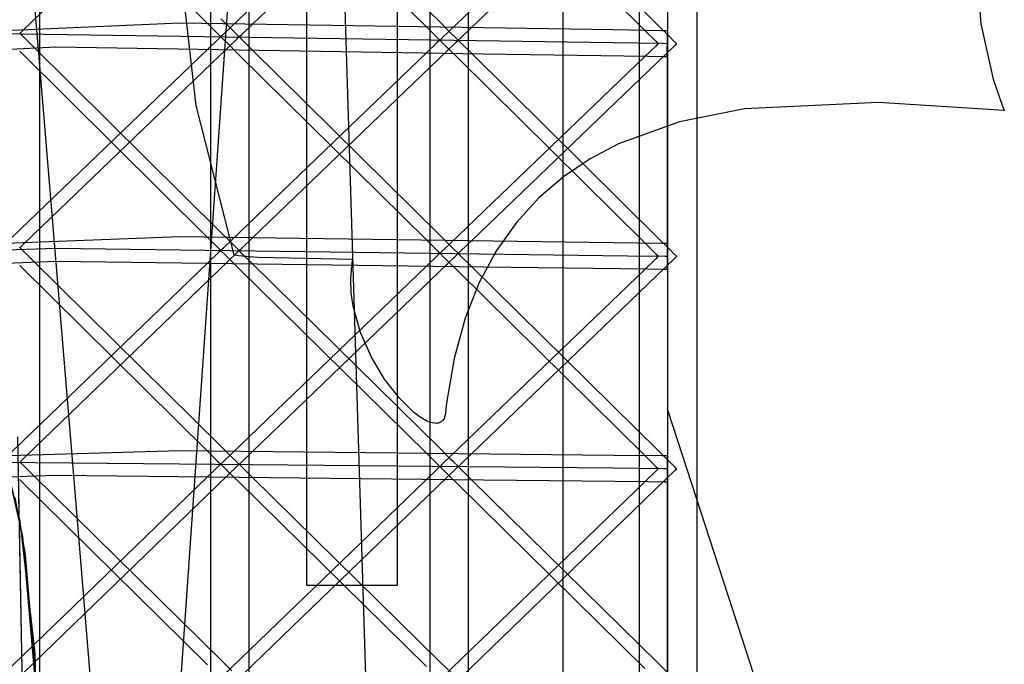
# Model space of a CAD drawing. Extents: x -1.87 to 2.02, y -1.45 to 3.07.
# Tile 15 of 59: x -1.03 to -0.67, y -1.18 to -0.94. Entities that reach past the tile are written whole.
import ezdxf

# ---------------------------------------------------------------- set-up
doc = ezdxf.new("R2010")
doc.units = 0

msp = doc.modelspace()

# ---------------------------------------------------------------- linework, layer by layer
at = {"layer": 'Layer 1', "color": 7, "linetype": 'CONTINUOUS'}
for p, q in [((-1.025359, -1.224739), (-1.025359, -0.10438)), ((-0.947185, -1.225274), (-0.947185, -0.107938)), ((-0.865406, -1.225809), (-0.865406, -0.111497)), ((-0.780024, -1.226345), (-0.780024, -0.115059)), ((-0.961599, -0.264704), (-0.961599, -1.422997)), ((-0.879819, -0.267815), (-0.879819, -1.382128)), ((-0.801642, -0.270953), (-0.801642, -1.382239)), ((-0.903089, -1.203063), (-0.927951, -0.395484)), ((-1.013136, -1.102135), (-1.06654, -0.45813)), ((-0.925662, -0.953436), (-0.925662, -0.535618)), ((-0.829992, -1.143427), (-0.829992, -0.546546)), ((-0.791134, -0.679692), (-0.791134, -1.380244)), ((-0.892032, -0.705819), (-0.892032, -1.123637)), ((-0.94479, -0.783803), (-0.98563, -1.368118)), ((-1.027765, -0.938372), (-0.951725, -0.865408)), ((-0.945982, -0.939685), (-0.869941, -0.866922)), ((-1.032822, -0.869838), (-0.962738, -0.939494)), ((-0.875945, -0.93901), (-0.946022, -0.86955)), ((-0.864216, -0.940989), (-0.788465, -0.868429)), ((-0.881027, -0.870881), (-0.957064, -0.943636)), ((-0.951043, -0.87134), (-0.880962, -0.940807)), ((-0.799533, -0.87238), (-0.875283, -0.944934)), ((-0.869356, -0.872764), (-0.799537, -0.942038)), ((-0.794459, -0.940309), (-0.864271, -0.871039)), ((-0.966943, -0.970101), (-0.973453, -0.912823)), ((-0.675871, -0.919216), (-0.674216, -0.939557)), ((-0.97304, -0.939304), (-1.574532, -0.965934)), ((-1.031769, -0.942214), (-1.027765, -0.938372)), ((-0.811283, -0.941869), (-0.97304, -0.939304)), ((-0.962738, -0.939494), (-0.958761, -0.943447)), ((-0.953687, -0.941719), (-0.957725, -0.937705)), ((-0.949985, -0.943516), (-0.945982, -0.939685)), ((-0.871907, -0.943013), (-0.875945, -0.93901)), ((-0.790431, -0.944306), (-0.794459, -0.940309)), ((-0.674216, -0.939557), (-0.669572, -0.960199)), ((-0.811357, -0.946673), (-1.040764, -0.943343)), ((-1.032728, -0.943136), (-1.032729, -0.943135)), ((-1.032729, -0.943135), (-1.032729, -0.943135)), ((-1.032729, -0.943135), (-1.032728, -0.943135)), ((-1.032728, -0.943134), (-1.032723, -0.94313)), ((-1.032728, -0.943135), (-1.032728, -0.943134)), ((-1.032725, -0.943139), (-1.032728, -0.943136)), ((-1.032707, -0.943156), (-1.032725, -0.943139)), ((-1.032723, -0.94313), (-1.032704, -0.943111)), ((-1.03263, -0.943232), (-1.032707, -0.943156)), ((-1.032704, -0.943111), (-1.032623, -0.943034)), ((-1.031791, -0.944065), (-1.03263, -0.943232)), ((-1.032623, -0.943034), (-1.031769, -0.942214)), ((-1.027811, -0.94801), (-1.031791, -0.944065)), ((-0.958761, -0.943447), (-0.957924, -0.944279)), ((-0.957064, -0.943636), (-0.957782, -0.944321)), ((-0.952813, -0.942587), (-0.953687, -0.941719)), ((-0.952589, -0.94281), (-0.952813, -0.942587)), ((-0.951065, -0.944323), (-0.952589, -0.94281)), ((-0.95084, -0.944333), (-0.949985, -0.943516)), ((-0.880962, -0.940807), (-0.876986, -0.944748)), ((-0.871033, -0.943879), (-0.871907, -0.943013)), ((-0.870809, -0.944101), (-0.871033, -0.943879)), ((-0.869278, -0.945622), (-0.870809, -0.944101)), ((-0.868207, -0.944812), (-0.864216, -0.940989)), ((-0.793101, -0.942158), (-0.811283, -0.941869)), ((-0.799537, -0.942038), (-0.795537, -0.946008)), ((-0.791438, -0.942184), (-0.793101, -0.942158)), ((-0.791098, -0.94219), (-0.791438, -0.942184)), ((-0.791066, -0.94219), (-0.791098, -0.94219)), ((-0.791095, -0.944663), (-0.791059, -0.942392)), ((-0.791058, -0.94219), (-0.791066, -0.94219)), ((-0.791059, -0.942392), (-0.791056, -0.942208)), ((-0.791056, -0.94219), (-0.791058, -0.94219)), ((-0.791055, -0.94219), (-0.791056, -0.94219)), ((-0.791056, -0.94219), (-0.791056, -0.94219)), ((-0.791056, -0.942208), (-0.791055, -0.942193)), ((-0.791055, -0.942193), (-0.791055, -0.94219)), ((-0.791055, -0.94219), (-0.791055, -0.94219)), ((-0.791055, -0.94219), (-0.791055, -0.94219)), ((-0.791055, -0.94219), (-0.791055, -0.94219)), ((-0.791055, -0.94219), (-0.791055, -0.94219)), ((-0.791055, -0.94219), (-0.791055, -0.94219)), ((-0.791055, -0.94219), (-0.791055, -0.94219)), ((-1.027755, -1.018326), (-0.951723, -0.945169)), ((-0.95879, -0.945302), (-0.962799, -0.949159)), ((-0.957934, -0.944478), (-0.95879, -0.945302)), ((-0.957853, -0.9444), (-0.957934, -0.944478)), ((-0.957924, -0.944279), (-0.957848, -0.944355)), ((-0.957833, -0.944381), (-0.957853, -0.9444)), ((-0.957848, -0.944355), (-0.957831, -0.944372)), ((-0.957838, -0.944375), (-0.957839, -0.944375)), ((-0.957839, -0.944375), (-0.957839, -0.944375)), ((-0.957839, -0.944375), (-0.957839, -0.944375)), ((-0.957839, -0.944375), (-0.957839, -0.944375)), ((-0.957839, -0.944375), (-0.957839, -0.944375)), ((-0.957839, -0.944375), (-0.957839, -0.944375)), ((-0.957839, -0.944375), (-0.957839, -0.944375)), ((-0.957839, -0.944375), (-0.957838, -0.944376)), ((-0.957837, -0.944373), (-0.957838, -0.944375)), ((-0.957838, -0.944376), (-0.957837, -0.944378)), ((-0.957782, -0.944321), (-0.957837, -0.944373)), ((-0.957837, -0.944378), (-0.957818, -0.944396)), ((-0.957828, -0.944376), (-0.957833, -0.944381)), ((-0.957831, -0.944372), (-0.957827, -0.944375)), ((-0.957827, -0.944375), (-0.957828, -0.944376)), ((-0.957827, -0.944375), (-0.957827, -0.944375)), ((-0.957827, -0.944375), (-0.957827, -0.944375)), ((-0.957827, -0.944375), (-0.957827, -0.944375)), ((-0.957818, -0.944396), (-0.95773, -0.944483)), ((-0.95773, -0.944483), (-0.956189, -0.946003)), ((-0.956189, -0.946003), (-0.955963, -0.946226)), ((-0.955963, -0.946226), (-0.955089, -0.947091)), ((-0.955089, -0.947091), (-0.951049, -0.951084)), ((-0.951723, -0.945169), (-0.951014, -0.944485)), ((-0.950978, -0.94441), (-0.951065, -0.944323)), ((-0.951014, -0.944485), (-0.950959, -0.944432)), ((-0.950959, -0.944428), (-0.950978, -0.94441)), ((-0.950958, -0.94443), (-0.950959, -0.944428)), ((-0.950959, -0.944432), (-0.950957, -0.944431)), ((-0.950957, -0.94443), (-0.950958, -0.94443)), ((-0.950957, -0.944431), (-0.950957, -0.94443)), ((-0.950957, -0.94443), (-0.950957, -0.94443)), ((-0.950957, -0.94443), (-0.950957, -0.94443)), ((-0.950957, -0.94443), (-0.950957, -0.94443)), ((-0.950957, -0.94443), (-0.950957, -0.94443)), ((-0.950957, -0.94443), (-0.950957, -0.94443)), ((-0.950957, -0.94443), (-0.950957, -0.94443)), ((-0.950945, -0.944434), (-0.950944, -0.944433)), ((-0.950945, -0.944435), (-0.950945, -0.944434)), ((-0.950945, -0.944434), (-0.950945, -0.944434)), ((-0.950945, -0.944434), (-0.950945, -0.944434)), ((-0.950941, -0.944438), (-0.950945, -0.944435)), ((-0.950944, -0.944433), (-0.95094, -0.944429)), ((-0.950924, -0.944455), (-0.950941, -0.944438)), ((-0.95094, -0.944429), (-0.95092, -0.94441)), ((-0.950847, -0.944531), (-0.950924, -0.944455)), ((-0.95092, -0.94441), (-0.95084, -0.944333)), ((-0.950007, -0.945361), (-0.950847, -0.944531)), ((-0.946028, -0.949296), (-0.950007, -0.945361)), ((-0.945972, -1.019418), (-0.869939, -0.946468)), ((-0.877015, -0.946599), (-0.881023, -0.950444)), ((-0.876158, -0.945777), (-0.877015, -0.946599)), ((-0.876986, -0.944748), (-0.876148, -0.945578)), ((-0.876077, -0.945699), (-0.876158, -0.945777)), ((-0.876148, -0.945578), (-0.876072, -0.945654)), ((-0.876057, -0.94568), (-0.876077, -0.945699)), ((-0.876072, -0.945654), (-0.876055, -0.945671)), ((-0.876053, -0.945676), (-0.876057, -0.94568)), ((-0.876055, -0.945671), (-0.876052, -0.945674)), ((-0.876053, -0.945672), (-0.876055, -0.945674)), ((-0.876055, -0.945674), (-0.876055, -0.945674)), ((-0.876055, -0.945674), (-0.876055, -0.945674)), ((-0.876055, -0.945674), (-0.876055, -0.945674)), ((-0.876055, -0.945674), (-0.876055, -0.945674)), ((-0.876055, -0.945674), (-0.876055, -0.945674)), ((-0.876055, -0.945674), (-0.876055, -0.945675)), ((-0.876055, -0.945675), (-0.876055, -0.945675)), ((-0.876055, -0.945675), (-0.876055, -0.945675)), ((-0.876055, -0.945675), (-0.876053, -0.945677)), ((-0.875998, -0.94562), (-0.876053, -0.945672)), ((-0.876052, -0.945675), (-0.876053, -0.945676)), ((-0.876053, -0.945677), (-0.876034, -0.945695)), ((-0.876052, -0.945674), (-0.876052, -0.945674)), ((-0.876052, -0.945674), (-0.876051, -0.945674)), ((-0.876051, -0.945674), (-0.876052, -0.945675)), ((-0.876034, -0.945695), (-0.875946, -0.945782)), ((-0.875283, -0.944934), (-0.875998, -0.94562)), ((-0.875946, -0.945782), (-0.874409, -0.947303)), ((-0.874409, -0.947303), (-0.874183, -0.947526)), ((-0.874183, -0.947526), (-0.87331, -0.948389)), ((-0.869939, -0.946468), (-0.869227, -0.945784)), ((-0.869191, -0.945709), (-0.869278, -0.945622)), ((-0.869227, -0.945784), (-0.869172, -0.945732)), ((-0.869172, -0.945727), (-0.869191, -0.945709)), ((-0.86917, -0.945729), (-0.869172, -0.945727)), ((-0.869172, -0.945732), (-0.86917, -0.94573)), ((-0.86917, -0.94573), (-0.86917, -0.945729)), ((-0.86917, -0.945729), (-0.86917, -0.945729)), ((-0.86917, -0.94573), (-0.86917, -0.94573)), ((-0.86917, -0.94573), (-0.86917, -0.94573)), ((-0.86917, -0.94573), (-0.86917, -0.94573)), ((-0.86917, -0.94573), (-0.86917, -0.94573)), ((-0.86917, -0.94573), (-0.86917, -0.94573)), ((-0.86917, -0.94573), (-0.86917, -0.94573)), ((-0.869166, -0.94573), (-0.869165, -0.945729)), ((-0.869165, -0.94573), (-0.869166, -0.94573)), ((-0.869166, -0.94573), (-0.869166, -0.94573)), ((-0.869165, -0.945729), (-0.86916, -0.945724)), ((-0.869165, -0.945729), (-0.869165, -0.945729)), ((-0.869162, -0.945733), (-0.869165, -0.94573)), ((-0.869145, -0.94575), (-0.869162, -0.945733)), ((-0.86916, -0.945724), (-0.86914, -0.945705)), ((-0.869069, -0.945826), (-0.869145, -0.94575)), ((-0.86914, -0.945705), (-0.86906, -0.945628)), ((-0.868234, -0.946652), (-0.869069, -0.945826)), ((-0.86906, -0.945628), (-0.868207, -0.944812)), ((-0.864272, -0.950573), (-0.868234, -0.946652)), ((-0.864201, -1.020505), (-0.788462, -0.947759)), ((-0.793178, -0.946961), (-0.811357, -0.946673)), ((-0.795537, -0.946008), (-0.794679, -0.946858)), ((-0.794679, -0.94707), (-0.795535, -0.947892)), ((-0.794679, -0.946858), (-0.794598, -0.94694)), ((-0.794597, -0.946991), (-0.794679, -0.94707)), ((-0.794598, -0.94694), (-0.794577, -0.94696)), ((-0.794577, -0.946972), (-0.794597, -0.946991)), ((-0.794577, -0.94696), (-0.794573, -0.946964)), ((-0.794572, -0.946967), (-0.794577, -0.946972)), ((-0.794573, -0.946964), (-0.794571, -0.946966)), ((-0.794571, -0.946966), (-0.794572, -0.946967)), ((-0.794571, -0.946966), (-0.794571, -0.946966)), ((-0.794571, -0.946966), (-0.794571, -0.946966)), ((-0.794571, -0.946966), (-0.794571, -0.946966)), ((-0.791516, -0.946987), (-0.793178, -0.946961)), ((-0.791177, -0.946993), (-0.791516, -0.946987)), ((-0.791196, -0.951004), (-0.791095, -0.944663)), ((-0.791145, -0.946993), (-0.791177, -0.946993)), ((-0.791137, -0.946993), (-0.791145, -0.946993)), ((-0.791135, -0.946993), (-0.791137, -0.946993)), ((-0.791134, -0.946993), (-0.791135, -0.946993)), ((-0.791134, -0.946993), (-0.791134, -0.946993)), ((-0.791134, -0.946993), (-0.791134, -0.946993)), ((-0.791134, -0.946993), (-0.791134, -0.946993)), ((-0.791134, -1.01978), (-0.791134, -0.946993)), ((-0.789558, -0.945173), (-0.790431, -0.944306)), ((-0.789333, -0.945396), (-0.789558, -0.945173)), ((-0.787802, -0.946913), (-0.789333, -0.945396)), ((-0.788462, -0.947759), (-0.78775, -0.947075)), ((-0.787714, -0.947), (-0.787802, -0.946913)), ((-0.78775, -0.947075), (-0.787695, -0.947023)), ((-0.787696, -0.947019), (-0.787714, -0.947)), ((-0.787694, -0.94702), (-0.787696, -0.947019)), ((-0.787695, -0.947023), (-0.787694, -0.947021)), ((-0.787693, -0.947021), (-0.787694, -0.94702)), ((-0.787694, -0.947021), (-0.787693, -0.947021)), ((-0.787693, -0.947021), (-0.787693, -0.947021)), ((-0.787693, -0.947021), (-0.787693, -0.947021)), ((-0.787693, -0.947021), (-0.787693, -0.947021)), ((-0.787693, -0.947021), (-0.787693, -0.947021)), ((-0.787693, -0.947021), (-0.787693, -0.947021)), ((-0.787693, -0.947021), (-0.787693, -0.947021)), ((-1.529619, -0.973252), (-1.019312, -0.948171)), ((-0.962799, -0.949159), (-1.038841, -1.022324)), ((-1.032832, -0.949798), (-0.962748, -1.019269)), ((-0.957733, -1.017474), (-1.027811, -0.94801)), ((-1.019312, -0.948171), (-0.859846, -0.950708)), ((-0.881023, -0.950444), (-0.957066, -1.023406)), ((-0.951049, -0.951084), (-0.880972, -1.020361)), ((-0.875953, -1.018566), (-0.946028, -0.949296)), ((-0.87331, -0.948389), (-0.869284, -0.952374)), ((-0.794463, -1.019654), (-0.864272, -0.950573)), ((-0.859846, -0.950708), (-0.798483, -0.951681)), ((-0.795535, -0.947892), (-0.799534, -0.951732)), ((-0.791208, -0.951717), (-0.791196, -0.951004)), ((-0.925662, -1.126978), (-0.925662, -0.953436)), ((-0.799534, -0.951732), (-0.875284, -1.024485)), ((-0.869284, -0.952374), (-0.799468, -1.021459)), ((-0.798483, -0.951681), (-0.792448, -0.951777)), ((-0.792448, -0.951777), (-0.791296, -0.951795)), ((-0.791296, -0.951795), (-0.791217, -0.951796)), ((-0.791217, -0.951796), (-0.79121, -0.951797)), ((-0.79121, -0.951797), (-0.791209, -0.951797)), ((-0.791209, -0.951782), (-0.791208, -0.951717)), ((-0.791209, -0.951795), (-0.791209, -0.951782)), ((-0.791209, -0.951796), (-0.791209, -0.951795)), ((-0.791209, -0.951797), (-0.791209, -0.951796)), ((-0.791209, -0.951796), (-0.791209, -0.951796)), ((-0.791209, -0.951797), (-0.791209, -0.951797)), ((-0.791209, -0.951797), (-0.791209, -0.951797)), ((-0.791209, -0.951797), (-0.791209, -0.951797)), ((-0.791209, -0.951797), (-0.791209, -0.951797)), ((-0.791209, -0.951797), (-0.791209, -0.951797)), ((-0.669572, -0.960199), (-0.666128, -0.970279)), ((-0.712462, -0.968929), (-0.762393, -0.971277)), ((-0.665544, -0.971974), (-0.712462, -0.968929)), ((-0.952756, -1.025806), (-0.966943, -0.970101)), ((-0.762393, -0.971277), (-0.786629, -0.976155)), ((-0.666128, -0.970279), (-0.665645, -0.971518)), ((-0.665645, -0.971518), (-0.665523, -0.971827)), ((-0.665461, -0.971981), (-0.665544, -0.971974)), ((-0.665523, -0.971827), (-0.665461, -0.971981)), ((-0.786629, -0.976155), (-0.809387, -0.9844)), ((-0.809387, -0.9844), (-0.81998, -0.989994)), ((-0.81998, -0.989994), (-0.829924, -0.996683)), ((-0.829924, -0.996683), (-0.839127, -1.00455)), ((-0.839127, -1.00455), (-0.847496, -1.013679)), ((-0.847496, -1.013679), (-0.854937, -1.024154)), ((-0.953693, -1.021479), (-0.957733, -1.017474)), ((-0.973053, -1.019117), (-1.574492, -1.041308)), ((-1.031764, -1.022184), (-1.027755, -1.018326)), ((-0.811298, -1.021254), (-0.973053, -1.019117)), ((-0.962748, -1.019269), (-0.958766, -1.023216)), ((-0.949981, -1.023265), (-0.945972, -1.019418)), ((-0.880972, -1.020361), (-0.87699, -1.024297)), ((-0.871913, -1.02256), (-0.875953, -1.018566)), ((-0.8682, -1.024346), (-0.864201, -1.020505)), ((-0.793117, -1.021494), (-0.811298, -1.021254)), ((-0.790435, -1.023639), (-0.794463, -1.019654)), ((-0.791134, -1.025666), (-0.791134, -1.01978)), ((-1.097882, -1.025728), (-1.019433, -1.023309)), ((-1.032729, -1.023112), (-1.032729, -1.023111)), ((-1.032729, -1.023111), (-1.032728, -1.023111)), ((-1.032728, -1.023112), (-1.032729, -1.023112)), ((-1.032728, -1.023111), (-1.032727, -1.02311)), ((-1.032725, -1.023115), (-1.032728, -1.023112)), ((-1.032727, -1.02311), (-1.032723, -1.023106)), ((-1.032708, -1.023132), (-1.032725, -1.023115)), ((-1.032723, -1.023106), (-1.032703, -1.023087)), ((-1.032632, -1.023207), (-1.032708, -1.023132)), ((-1.032703, -1.023087), (-1.032621, -1.023008)), ((-1.031795, -1.024034), (-1.032632, -1.023207)), ((-1.032621, -1.023008), (-1.031764, -1.022184)), ((-1.027821, -1.027963), (-1.031795, -1.024034)), ((-1.02775, -1.098284), (-0.951723, -1.024931)), ((-1.019433, -1.023309), (-0.870491, -1.025279)), ((-0.957932, -1.024248), (-0.958786, -1.025072)), ((-0.958766, -1.023216), (-0.957926, -1.024049)), ((-0.957852, -1.024171), (-0.957932, -1.024248)), ((-0.957926, -1.024049), (-0.957849, -1.024126)), ((-0.957832, -1.024152), (-0.957852, -1.024171)), ((-0.957849, -1.024126), (-0.957831, -1.024143)), ((-0.957838, -1.024146), (-0.957839, -1.024147)), ((-0.957839, -1.024147), (-0.957839, -1.024147)), ((-0.957839, -1.024147), (-0.957839, -1.024147)), ((-0.957839, -1.024147), (-0.957839, -1.024147)), ((-0.957839, -1.024147), (-0.957839, -1.024147)), ((-0.957839, -1.024147), (-0.957839, -1.024147)), ((-0.957839, -1.024147), (-0.957839, -1.024147)), ((-0.957839, -1.024147), (-0.957838, -1.024147)), ((-0.957837, -1.024145), (-0.957838, -1.024146)), ((-0.957838, -1.024147), (-0.957837, -1.024149)), ((-0.957782, -1.024092), (-0.957837, -1.024145)), ((-0.957837, -1.024149), (-0.957818, -1.024168)), ((-0.957828, -1.024148), (-0.957832, -1.024152)), ((-0.957831, -1.024143), (-0.957827, -1.024146)), ((-0.957827, -1.024147), (-0.957828, -1.024148)), ((-0.957827, -1.024146), (-0.957827, -1.024147)), ((-0.957827, -1.024147), (-0.957827, -1.024147)), ((-0.957827, -1.024147), (-0.957827, -1.024147)), ((-0.957818, -1.024168), (-0.95773, -1.024254)), ((-0.957066, -1.023406), (-0.957782, -1.024092)), ((-0.95773, -1.024254), (-0.956189, -1.025771)), ((-0.952818, -1.022346), (-0.953693, -1.021479)), ((-0.952593, -1.022569), (-0.952818, -1.022346)), ((-0.951065, -1.024083), (-0.952593, -1.022569)), ((-0.951723, -1.024931), (-0.951014, -1.024245)), ((-0.950978, -1.024169), (-0.951065, -1.024083)), ((-0.951014, -1.024245), (-0.950959, -1.024192)), ((-0.950959, -1.024188), (-0.950978, -1.024169)), ((-0.950958, -1.02419), (-0.950959, -1.024188)), ((-0.950959, -1.024192), (-0.950957, -1.024191)), ((-0.950957, -1.02419), (-0.950958, -1.02419)), ((-0.950957, -1.024191), (-0.950957, -1.02419)), ((-0.950957, -1.02419), (-0.950957, -1.02419)), ((-0.950957, -1.02419), (-0.950957, -1.02419)), ((-0.950957, -1.02419), (-0.950957, -1.02419)), ((-0.950957, -1.02419), (-0.950957, -1.02419)), ((-0.950957, -1.02419), (-0.950957, -1.02419)), ((-0.950957, -1.02419), (-0.950957, -1.02419)), ((-0.950945, -1.02419), (-0.950944, -1.024189)), ((-0.950945, -1.024191), (-0.950945, -1.02419)), ((-0.950945, -1.02419), (-0.950945, -1.02419)), ((-0.950945, -1.02419), (-0.950945, -1.02419)), ((-0.950942, -1.024194), (-0.950945, -1.024191)), ((-0.950944, -1.024189), (-0.950939, -1.024185)), ((-0.950924, -1.024211), (-0.950942, -1.024194)), ((-0.950939, -1.024185), (-0.950919, -1.024165)), ((-0.950849, -1.024285), (-0.950924, -1.024211)), ((-0.950919, -1.024165), (-0.950838, -1.024087)), ((-0.950012, -1.02511), (-0.950849, -1.024285)), ((-0.950838, -1.024087), (-0.949981, -1.023265)), ((-0.87699, -1.024297), (-0.87615, -1.025128)), ((-0.875284, -1.024485), (-0.875998, -1.025171)), ((-0.871038, -1.023425), (-0.871913, -1.02256)), ((-0.870813, -1.023648), (-0.871038, -1.023425)), ((-0.869278, -1.025165), (-0.870813, -1.023648)), ((-0.869057, -1.025169), (-0.8682, -1.024346)), ((-0.854937, -1.024154), (-0.861358, -1.036059)), ((-0.799468, -1.021459), (-0.795504, -1.025381)), ((-0.791454, -1.021516), (-0.793117, -1.021494)), ((-0.791114, -1.02152), (-0.791454, -1.021516)), ((-0.791187, -1.030339), (-0.791104, -1.023995)), ((-0.791082, -1.021521), (-0.791114, -1.02152)), ((-0.791104, -1.023995), (-0.791074, -1.021723)), ((-0.791074, -1.021521), (-0.791082, -1.021521)), ((-0.791072, -1.021521), (-0.791074, -1.021521)), ((-0.791074, -1.021723), (-0.791071, -1.021538)), ((-0.791071, -1.021521), (-0.791072, -1.021521)), ((-0.791071, -1.021523), (-0.791071, -1.021521)), ((-0.791071, -1.021521), (-0.791071, -1.021521)), ((-0.791071, -1.021521), (-0.791071, -1.021521)), ((-0.791071, -1.021521), (-0.791071, -1.021521)), ((-0.791071, -1.021521), (-0.791071, -1.021521)), ((-0.791071, -1.021521), (-0.791071, -1.021521)), ((-0.791071, -1.021521), (-0.791071, -1.021521)), ((-0.791071, -1.021521), (-0.791071, -1.021521)), ((-0.791071, -1.021538), (-0.791071, -1.021523)), ((-0.789562, -1.024504), (-0.790435, -1.023639)), ((-0.789336, -1.024727), (-0.789562, -1.024504)), ((-0.787802, -1.026244), (-0.789336, -1.024727)), ((-1.529663, -1.04901), (-1.019333, -1.028112)), ((-0.957743, -1.097241), (-1.027821, -1.027963)), ((-1.019333, -1.028112), (-0.859837, -1.030223)), ((-0.958786, -1.025072), (-0.962789, -1.028934)), ((-0.956189, -1.025771), (-0.955964, -1.025993)), ((-0.955964, -1.025993), (-0.955091, -1.026853)), ((-0.955091, -1.026853), (-0.951054, -1.030833)), ((-0.952723, -1.025899), (-0.952756, -1.025806)), ((-0.952702, -1.025903), (-0.952723, -1.025899)), ((-0.95266, -1.02591), (-0.952702, -1.025903)), ((-0.952575, -1.025924), (-0.95266, -1.02591)), ((-0.951136, -1.026144), (-0.952575, -1.025924)), ((-0.944101, -1.026823), (-0.951136, -1.026144)), ((-0.946037, -1.029029), (-0.950012, -1.02511)), ((-0.945967, -1.099164), (-0.869939, -1.026013)), ((-0.908525, -1.027537), (-0.944101, -1.026823)), ((-0.908719, -1.028634), (-0.908609, -1.028016)), ((-0.908609, -1.028016), (-0.90855, -1.027707)), ((-0.90855, -1.027707), (-0.908519, -1.027553)), ((-0.908519, -1.027553), (-0.908525, -1.027537)), ((-0.87701, -1.026148), (-0.881013, -1.029999)), ((-0.876157, -1.025327), (-0.87701, -1.026148)), ((-0.876076, -1.02525), (-0.876157, -1.025327)), ((-0.87615, -1.025128), (-0.876073, -1.025204)), ((-0.876057, -1.025231), (-0.876076, -1.02525)), ((-0.876073, -1.025204), (-0.876055, -1.025222)), ((-0.876052, -1.025227), (-0.876057, -1.025231)), ((-0.876055, -1.025222), (-0.876052, -1.025225)), ((-0.876053, -1.025224), (-0.876055, -1.025225)), ((-0.876055, -1.025225), (-0.876055, -1.025226)), ((-0.876055, -1.025226), (-0.876055, -1.025226)), ((-0.876055, -1.025226), (-0.876055, -1.025226)), ((-0.876055, -1.025226), (-0.876055, -1.025226)), ((-0.876055, -1.025226), (-0.876055, -1.025226)), ((-0.876055, -1.025226), (-0.876055, -1.025226)), ((-0.876055, -1.025226), (-0.876055, -1.025226)), ((-0.876055, -1.025226), (-0.876055, -1.025226)), ((-0.876055, -1.025226), (-0.876053, -1.025228)), ((-0.875998, -1.025171), (-0.876053, -1.025224)), ((-0.876053, -1.025228), (-0.876034, -1.025247)), ((-0.876052, -1.025225), (-0.876052, -1.025226)), ((-0.876052, -1.025226), (-0.876051, -1.025226)), ((-0.876051, -1.025226), (-0.876052, -1.025226)), ((-0.876052, -1.025226), (-0.876052, -1.025227)), ((-0.876034, -1.025247), (-0.875946, -1.025334)), ((-0.875946, -1.025334), (-0.874409, -1.026854)), ((-0.874409, -1.026854), (-0.874183, -1.027077)), ((-0.874183, -1.027077), (-0.87331, -1.027938)), ((-0.87331, -1.027938), (-0.869284, -1.031912)), ((-0.870491, -1.025279), (-0.806065, -1.026131)), ((-0.869939, -1.026013), (-0.869226, -1.025328)), ((-0.869191, -1.025252), (-0.869278, -1.025165)), ((-0.869226, -1.025328), (-0.869172, -1.025275)), ((-0.869172, -1.025271), (-0.869191, -1.025252)), ((-0.86917, -1.025272), (-0.869172, -1.025271)), ((-0.869172, -1.025275), (-0.86917, -1.025273)), ((-0.86917, -1.025273), (-0.86917, -1.025272)), ((-0.86917, -1.025273), (-0.86917, -1.025273)), ((-0.86917, -1.025273), (-0.86917, -1.025273)), ((-0.86917, -1.025273), (-0.86917, -1.025273)), ((-0.86917, -1.025273), (-0.86917, -1.025273)), ((-0.86917, -1.025273), (-0.86917, -1.025273)), ((-0.86917, -1.025273), (-0.86917, -1.025273)), ((-0.86917, -1.025273), (-0.86917, -1.025273)), ((-0.869165, -1.025273), (-0.869166, -1.025273)), ((-0.869166, -1.025273), (-0.869166, -1.025273)), ((-0.869166, -1.025273), (-0.869165, -1.025273)), ((-0.869165, -1.025273), (-0.869164, -1.025272)), ((-0.869164, -1.025274), (-0.869165, -1.025273)), ((-0.869164, -1.025272), (-0.869159, -1.025267)), ((-0.869159, -1.025279), (-0.869164, -1.025274)), ((-0.869159, -1.025267), (-0.869139, -1.025247)), ((-0.869139, -1.025299), (-0.869159, -1.025279)), ((-0.869139, -1.025247), (-0.869057, -1.025169)), ((-0.869058, -1.025379), (-0.869139, -1.025299)), ((-0.868201, -1.026225), (-0.869058, -1.025379)), ((-0.864203, -1.030171), (-0.868201, -1.026225)), ((-0.864205, -1.100038), (-0.788461, -1.02709)), ((-0.806065, -1.026131), (-0.792024, -1.026316)), ((-0.795528, -1.027226), (-0.799519, -1.03107)), ((-0.794677, -1.026406), (-0.795528, -1.027226)), ((-0.795504, -1.025381), (-0.794669, -1.026208)), ((-0.794596, -1.026329), (-0.794677, -1.026406)), ((-0.794669, -1.026208), (-0.794592, -1.026283)), ((-0.794577, -1.02631), (-0.794596, -1.026329)), ((-0.794592, -1.026283), (-0.794575, -1.026301)), ((-0.794572, -1.026305), (-0.794577, -1.02631)), ((-0.794575, -1.026301), (-0.794572, -1.026304)), ((-0.794572, -1.026304), (-0.794571, -1.026304)), ((-0.794571, -1.026305), (-0.794572, -1.026305)), ((-0.794571, -1.026304), (-0.794571, -1.026304)), ((-0.794571, -1.026304), (-0.794571, -1.026305)), ((-0.792024, -1.026316), (-0.791165, -1.026328)), ((-0.791165, -1.026328), (-0.79114, -1.026328)), ((-0.79114, -1.026328), (-0.791135, -1.026328)), ((-0.791135, -1.026328), (-0.791134, -1.026328)), ((-0.791134, -1.026204), (-0.791134, -1.025666)), ((-0.791134, -1.026314), (-0.791134, -1.026204)), ((-0.791134, -1.026325), (-0.791134, -1.026314)), ((-0.791134, -1.026327), (-0.791134, -1.026325)), ((-0.791134, -1.026328), (-0.791134, -1.026327)), ((-0.791134, -1.026328), (-0.791134, -1.026328)), ((-0.791134, -1.026328), (-0.791134, -1.026328)), ((-0.791134, -1.026328), (-0.791134, -1.026328)), ((-0.791134, -1.026328), (-0.791134, -1.026328)), ((-0.791134, -1.026328), (-0.791134, -1.026328)), ((-0.791134, -1.026328), (-0.791134, -1.026328)), ((-0.788461, -1.02709), (-0.78775, -1.026406)), ((-0.787714, -1.026331), (-0.787802, -1.026244)), ((-0.78775, -1.026406), (-0.787695, -1.026354)), ((-0.787696, -1.026349), (-0.787714, -1.026331)), ((-0.787694, -1.026351), (-0.787696, -1.026349)), ((-0.787695, -1.026354), (-0.787694, -1.026352)), ((-0.787693, -1.026352), (-0.787694, -1.026351)), ((-0.787694, -1.026352), (-0.787693, -1.026352)), ((-0.787693, -1.026352), (-0.787693, -1.026352)), ((-0.787693, -1.026352), (-0.787693, -1.026352)), ((-0.787693, -1.026352), (-0.787693, -1.026352)), ((-0.787693, -1.026352), (-0.787693, -1.026352)), ((-0.787693, -1.026352), (-0.787693, -1.026352)), ((-0.787693, -1.026352), (-0.787693, -1.026352)), ((-0.962789, -1.028934), (-1.03884, -1.102311)), ((-1.032833, -1.029764), (-0.962752, -1.099045)), ((-0.881013, -1.029999), (-0.957065, -1.103172)), ((-0.951054, -1.030833), (-0.880977, -1.099925)), ((-0.875964, -1.098117), (-0.946037, -1.029029)), ((-0.90929, -1.034876), (-0.90891, -1.029875)), ((-0.90891, -1.029875), (-0.908719, -1.028634)), ((-0.799519, -1.03107), (-0.875284, -1.104038)), ((-0.869284, -1.031912), (-0.799468, -1.10081)), ((-0.794394, -1.099066), (-0.864203, -1.030171)), ((-0.859837, -1.030223), (-0.798471, -1.031035)), ((-0.798471, -1.031035), (-0.792436, -1.031115)), ((-0.792436, -1.031115), (-0.791284, -1.03113)), ((-0.791284, -1.03113), (-0.791205, -1.031131)), ((-0.791205, -1.031131), (-0.791198, -1.031131)), ((-0.791198, -1.031131), (-0.791197, -1.031131)), ((-0.791197, -1.031116), (-0.791196, -1.031051)), ((-0.791197, -1.03113), (-0.791197, -1.031116)), ((-0.791197, -1.031131), (-0.791197, -1.03113)), ((-0.791197, -1.031131), (-0.791197, -1.031131)), ((-0.791197, -1.031131), (-0.791197, -1.031131)), ((-0.791197, -1.031131), (-0.791197, -1.031131)), ((-0.791197, -1.031131), (-0.791197, -1.031131)), ((-0.791197, -1.031131), (-0.791197, -1.031131)), ((-0.791197, -1.031131), (-0.791197, -1.031131)), ((-0.791197, -1.031131), (-0.791197, -1.031131)), ((-0.791196, -1.031051), (-0.791187, -1.030339)), ((-0.909101, -1.039906), (-0.90929, -1.034876)), ((-0.861358, -1.036059), (-0.866667, -1.049479)), ((-0.9084, -1.044919), (-0.909101, -1.039906)), ((-0.905692, -1.054722), (-0.9084, -1.044919)), ((-0.866667, -1.049479), (-0.870769, -1.064497)), ((-0.901626, -1.063929), (-0.905692, -1.054722)), ((-0.896663, -1.072187), (-0.901626, -1.063929)), ((-0.870769, -1.064497), (-0.873572, -1.081198)), ((-0.891264, -1.079142), (-0.896663, -1.072187)), ((-0.885888, -1.084441), (-0.891264, -1.079142)), ((-0.873797, -1.083506), (-0.873905, -1.084822)), ((-0.873572, -1.081198), (-0.873797, -1.083506)), ((-0.791133, -1.083272), (-0.791134, -1.083269)), ((-0.791134, -1.083269), (-0.791134, -1.083269)), ((-0.791134, -1.083269), (-0.791134, -1.083269)), ((-0.791134, -1.083269), (-0.791134, -1.083269)), ((-0.791134, -1.083269), (-0.791134, -1.083269)), ((-0.791134, -1.083269), (-0.791134, -1.083269)), ((-0.791134, -1.083269), (-0.791134, -1.083269)), ((-0.791134, -1.083269), (-0.791134, -1.083269)), ((-0.791134, -1.083269), (-0.791134, -1.083269)), ((-0.791134, -1.083269), (-0.791134, -1.08327)), ((-0.791134, -1.08327), (-0.791134, -1.083273)), ((-0.791134, -1.083273), (-0.791134, -1.083284)), ((-0.791134, -1.083284), (-0.791134, -1.083403)), ((-0.791134, -1.083403), (-0.791134, -1.083992)), ((-0.791124, -1.083299), (-0.791133, -1.083272)), ((-0.790992, -1.083705), (-0.791124, -1.083299)), ((-0.789013, -1.089789), (-0.790992, -1.083705)), ((-0.883353, -1.086358), (-0.885888, -1.084441)), ((-0.880996, -1.087728), (-0.883353, -1.086358)), ((-0.874731, -1.087237), (-0.874985, -1.087575)), ((-0.874506, -1.086852), (-0.874731, -1.087237)), ((-0.87431, -1.086418), (-0.874506, -1.086852)), ((-0.874143, -1.085936), (-0.87431, -1.086418)), ((-0.873905, -1.084822), (-0.874143, -1.085936)), ((-0.791134, -1.083992), (-0.791134, -1.086519)), ((-0.791134, -1.086519), (-0.791134, -1.11247)), ((-0.879903, -1.088194), (-0.880996, -1.087728)), ((-0.878876, -1.088506), (-0.879903, -1.088194)), ((-0.877922, -1.08866), (-0.878876, -1.088506)), ((-0.877475, -1.088676), (-0.877922, -1.08866)), ((-0.877049, -1.088649), (-0.877475, -1.088676)), ((-0.876645, -1.088581), (-0.877049, -1.088649)), ((-0.876263, -1.088469), (-0.876645, -1.088581)), ((-0.875906, -1.088313), (-0.876263, -1.088469)), ((-0.875573, -1.088113), (-0.875906, -1.088313)), ((-0.875266, -1.087867), (-0.875573, -1.088113)), ((-0.874985, -1.087575), (-0.875266, -1.087867)), ((-0.763262, -1.168954), (-0.789013, -1.089789)), ((-1.033656, -1.093732), (-1.029096, -1.332151)), ((-1.031762, -1.102155), (-1.02775, -1.098284)), ((-0.953697, -1.101241), (-0.957743, -1.097241)), ((-0.871918, -1.102106), (-0.875964, -1.098117)), ((-0.973065, -1.098932), (-1.574453, -1.116686)), ((-0.81131, -1.100642), (-0.973065, -1.098932)), ((-0.962752, -1.099045), (-0.958768, -1.102984)), ((-0.952819, -1.102109), (-0.953697, -1.101241)), ((-0.949978, -1.103024), (-0.945967, -1.099164)), ((-0.880977, -1.099925), (-0.876993, -1.103853)), ((-0.868204, -1.10389), (-0.864205, -1.100038)), ((-0.793128, -1.100834), (-0.81131, -1.100642)), ((-0.799468, -1.10081), (-0.795504, -1.104722)), ((-0.790403, -1.103005), (-0.794394, -1.099066)), ((-0.791466, -1.100852), (-0.793128, -1.100834)), ((-0.791126, -1.100855), (-0.791466, -1.100852)), ((-0.791094, -1.100855), (-0.791126, -1.100855)), ((-0.791108, -1.10333), (-0.791085, -1.101057)), ((-0.791086, -1.100856), (-0.791094, -1.100855)), ((-0.791084, -1.100856), (-0.791086, -1.100856)), ((-0.791085, -1.101057), (-0.791083, -1.100873)), ((-0.791083, -1.100856), (-0.791084, -1.100856)), ((-0.791083, -1.100858), (-0.791083, -1.100856)), ((-0.791083, -1.100856), (-0.791083, -1.100856)), ((-0.791083, -1.100856), (-0.791083, -1.100856)), ((-0.791083, -1.100856), (-0.791083, -1.100856)), ((-0.791083, -1.100856), (-0.791083, -1.100856)), ((-0.791083, -1.100856), (-0.791083, -1.100856)), ((-0.791083, -1.100856), (-0.791083, -1.100856)), ((-0.791083, -1.100856), (-0.791083, -1.100856)), ((-0.791083, -1.100873), (-0.791083, -1.100858)), ((-0.811357, -1.105449), (-1.040764, -1.103225)), ((-1.032728, -1.103088), (-1.032729, -1.103088)), ((-1.032729, -1.103088), (-1.032729, -1.103088)), ((-1.032729, -1.103088), (-1.032728, -1.103088)), ((-1.032728, -1.103088), (-1.032727, -1.103087)), ((-1.032727, -1.103089), (-1.032728, -1.103088)), ((-1.032727, -1.103087), (-1.032723, -1.103082)), ((-1.032722, -1.103094), (-1.032727, -1.103089)), ((-1.032723, -1.103082), (-1.032702, -1.103063)), ((-1.032702, -1.103114), (-1.032722, -1.103094)), ((-1.032702, -1.103063), (-1.032621, -1.102984)), ((-1.032619, -1.103195), (-1.032702, -1.103114)), ((-1.032621, -1.102984), (-1.031762, -1.102155)), ((-1.031758, -1.104044), (-1.032619, -1.103195)), ((-1.027742, -1.108005), (-1.031758, -1.104044)), ((-1.020227, -1.17097), (-0.951472, -1.104453)), ((-0.990954, -1.369626), (-1.013136, -1.102135)), ((-0.959146, -1.105191), (-0.970344, -1.116024)), ((-0.958076, -1.104156), (-0.959146, -1.105191)), ((-0.958768, -1.102984), (-0.957926, -1.103817)), ((-0.957855, -1.103942), (-0.958076, -1.104156)), ((-0.957926, -1.103817), (-0.957849, -1.103893)), ((-0.957834, -1.103921), (-0.957855, -1.103942)), ((-0.957849, -1.103893), (-0.957831, -1.103911)), ((-0.957838, -1.103914), (-0.957839, -1.103915)), ((-0.957839, -1.103915), (-0.957839, -1.103915)), ((-0.957839, -1.103915), (-0.957839, -1.103915)), ((-0.957839, -1.103915), (-0.957839, -1.103915)), ((-0.957839, -1.103915), (-0.957839, -1.103915)), ((-0.957839, -1.103915), (-0.957839, -1.103915)), ((-0.957839, -1.103915), (-0.957839, -1.103915)), ((-0.957839, -1.103915), (-0.957838, -1.103915)), ((-0.957837, -1.103912), (-0.957838, -1.103914)), ((-0.957838, -1.103915), (-0.957833, -1.10392)), ((-0.957781, -1.103859), (-0.957837, -1.103912)), ((-0.957829, -1.103916), (-0.957834, -1.103921)), ((-0.957833, -1.10392), (-0.95781, -1.103943)), ((-0.957831, -1.103911), (-0.957828, -1.103914)), ((-0.957827, -1.103915), (-0.957829, -1.103916)), ((-0.957828, -1.103914), (-0.957827, -1.103915)), ((-0.957827, -1.103915), (-0.957827, -1.103915)), ((-0.957827, -1.103915), (-0.957827, -1.103915)), ((-0.95781, -1.103943), (-0.957563, -1.104186)), ((-0.957065, -1.103172), (-0.957781, -1.103859)), ((-0.957563, -1.104186), (-0.95609, -1.105633)), ((-0.95609, -1.105633), (-0.956076, -1.105646)), ((-0.956076, -1.105646), (-0.956075, -1.105647)), ((-0.956075, -1.105647), (-0.956074, -1.105648)), ((-0.956074, -1.105648), (-0.956069, -1.105653)), ((-0.956069, -1.105653), (-0.956049, -1.105672)), ((-0.956049, -1.105672), (-0.955968, -1.105752)), ((-0.955968, -1.105752), (-0.955112, -1.106594)), ((-0.952593, -1.102333), (-0.952819, -1.102109)), ((-0.951066, -1.103846), (-0.952593, -1.102333)), ((-0.951472, -1.104453), (-0.950957, -1.103954)), ((-0.950978, -1.103933), (-0.951066, -1.103846)), ((-0.950959, -1.103952), (-0.950978, -1.103933)), ((-0.950958, -1.103953), (-0.950959, -1.103952)), ((-0.950957, -1.103954), (-0.950958, -1.103953)), ((-0.950957, -1.103954), (-0.950957, -1.103954)), ((-0.950957, -1.103954), (-0.950957, -1.103954)), ((-0.950957, -1.103954), (-0.950957, -1.103954)), ((-0.950957, -1.103954), (-0.950957, -1.103954)), ((-0.950957, -1.103954), (-0.950957, -1.103954)), ((-0.950957, -1.103954), (-0.950957, -1.103954)), ((-0.950957, -1.103954), (-0.950957, -1.103954)), ((-0.950945, -1.103954), (-0.950944, -1.103953)), ((-0.950944, -1.103955), (-0.950945, -1.103954)), ((-0.950945, -1.103954), (-0.950945, -1.103954)), ((-0.950945, -1.103954), (-0.950945, -1.103954)), ((-0.950945, -1.103954), (-0.950945, -1.103954)), ((-0.950944, -1.103953), (-0.950939, -1.103948)), ((-0.950939, -1.10396), (-0.950944, -1.103955)), ((-0.950939, -1.103948), (-0.950919, -1.103929)), ((-0.950918, -1.10398), (-0.950939, -1.10396)), ((-0.950919, -1.103929), (-0.950837, -1.10385)), ((-0.950836, -1.104061), (-0.950918, -1.10398)), ((-0.950837, -1.10385), (-0.949978, -1.103024)), ((-0.949975, -1.104908), (-0.950836, -1.104061)), ((-0.945959, -1.108857), (-0.949975, -1.104908)), ((-0.938444, -1.171653), (-0.869687, -1.105319)), ((-0.8763, -1.105021), (-0.877371, -1.106053)), ((-0.876993, -1.103853), (-0.876151, -1.104683)), ((-0.876079, -1.104808), (-0.8763, -1.105021)), ((-0.876151, -1.104683), (-0.876073, -1.104759)), ((-0.876058, -1.104787), (-0.876079, -1.104808)), ((-0.876073, -1.104759), (-0.876056, -1.104777)), ((-0.876053, -1.104782), (-0.876058, -1.104787)), ((-0.876056, -1.104777), (-0.876052, -1.10478)), ((-0.876053, -1.104779), (-0.876055, -1.10478)), ((-0.876055, -1.10478), (-0.876055, -1.104781)), ((-0.876055, -1.104781), (-0.876055, -1.104781)), ((-0.876055, -1.104781), (-0.876055, -1.104781)), ((-0.876055, -1.104781), (-0.876055, -1.104781)), ((-0.876055, -1.104781), (-0.876055, -1.104781)), ((-0.876055, -1.104781), (-0.876055, -1.104781)), ((-0.876055, -1.104781), (-0.876055, -1.104781)), ((-0.876055, -1.104781), (-0.876054, -1.104782)), ((-0.876054, -1.104782), (-0.876048, -1.104788)), ((-0.875998, -1.104726), (-0.876053, -1.104779)), ((-0.876052, -1.104781), (-0.876053, -1.104782)), ((-0.876052, -1.10478), (-0.876051, -1.104781)), ((-0.876051, -1.104781), (-0.876052, -1.104781)), ((-0.876052, -1.104781), (-0.876052, -1.104781)), ((-0.876048, -1.104788), (-0.876022, -1.104813)), ((-0.876022, -1.104813), (-0.875769, -1.105063)), ((-0.875284, -1.104038), (-0.875998, -1.104726)), ((-0.875769, -1.105063), (-0.874307, -1.106501)), ((-0.87104, -1.102971), (-0.871918, -1.102106)), ((-0.870813, -1.103195), (-0.87104, -1.102971)), ((-0.869279, -1.104712), (-0.870813, -1.103195)), ((-0.869687, -1.105319), (-0.86917, -1.104821)), ((-0.869191, -1.104799), (-0.869279, -1.104712)), ((-0.869172, -1.104818), (-0.869191, -1.104799)), ((-0.86917, -1.10482), (-0.869172, -1.104818)), ((-0.86917, -1.104821), (-0.86917, -1.10482)), ((-0.86917, -1.10482), (-0.86917, -1.10482)), ((-0.86917, -1.10482), (-0.86917, -1.10482)), ((-0.86917, -1.10482), (-0.86917, -1.10482)), ((-0.86917, -1.10482), (-0.86917, -1.10482)), ((-0.86917, -1.10482), (-0.86917, -1.10482)), ((-0.86917, -1.10482), (-0.86917, -1.10482)), ((-0.86917, -1.10482), (-0.86917, -1.10482)), ((-0.869169, -1.10482), (-0.86917, -1.10482)), ((-0.86917, -1.10482), (-0.86917, -1.10482)), ((-0.86917, -1.10482), (-0.869169, -1.10482)), ((-0.869169, -1.10482), (-0.869168, -1.104819)), ((-0.869168, -1.104821), (-0.869169, -1.10482)), ((-0.869168, -1.104819), (-0.869163, -1.104814)), ((-0.869163, -1.104826), (-0.869168, -1.104821)), ((-0.869163, -1.104814), (-0.869143, -1.104795)), ((-0.869143, -1.104846), (-0.869163, -1.104826)), ((-0.869143, -1.104795), (-0.869061, -1.104716)), ((-0.869062, -1.104926), (-0.869143, -1.104846)), ((-0.868205, -1.105769), (-0.869062, -1.104926)), ((-0.869061, -1.104716), (-0.868204, -1.10389)), ((-0.864206, -1.109705), (-0.868205, -1.105769)), ((-0.793178, -1.105641), (-0.811357, -1.105449)), ((-0.794677, -1.105745), (-0.795529, -1.106568)), ((-0.795504, -1.104722), (-0.794669, -1.105547)), ((-0.794596, -1.105667), (-0.794677, -1.105745)), ((-0.794669, -1.105547), (-0.794592, -1.105622)), ((-0.794577, -1.105648), (-0.794596, -1.105667)), ((-0.794592, -1.105622), (-0.794575, -1.105639)), ((-0.794572, -1.105644), (-0.794577, -1.105648)), ((-0.794575, -1.105639), (-0.794572, -1.105643)), ((-0.794572, -1.105643), (-0.794571, -1.105643)), ((-0.794571, -1.105643), (-0.794572, -1.105644)), ((-0.794571, -1.105643), (-0.794571, -1.105643)), ((-0.794571, -1.105643), (-0.794571, -1.105643)), ((-0.791516, -1.105659), (-0.793178, -1.105641)), ((-0.791177, -1.105662), (-0.791516, -1.105659)), ((-0.791145, -1.105663), (-0.791177, -1.105662)), ((-0.791173, -1.109673), (-0.791108, -1.10333)), ((-0.791137, -1.105663), (-0.791145, -1.105663)), ((-0.791135, -1.105663), (-0.791137, -1.105663)), ((-0.791134, -1.105663), (-0.791135, -1.105663)), ((-0.791134, -1.105663), (-0.791134, -1.105663)), ((-0.791134, -1.105663), (-0.791134, -1.105663)), ((-0.791134, -1.105663), (-0.791134, -1.105663)), ((-0.791134, -1.178446), (-0.791134, -1.105663)), ((-0.789551, -1.103846), (-0.790403, -1.103005)), ((-0.78947, -1.103925), (-0.789551, -1.103846)), ((-0.789451, -1.103945), (-0.78947, -1.103925)), ((-0.789446, -1.103949), (-0.789451, -1.103945)), ((-0.789445, -1.10395), (-0.789446, -1.103949)), ((-0.789445, -1.103951), (-0.789445, -1.10395)), ((-0.789431, -1.103964), (-0.789445, -1.103951)), ((-0.787967, -1.105408), (-0.789431, -1.103964)), ((-0.78821, -1.106178), (-0.787694, -1.105679)), ((-0.787722, -1.10565), (-0.787967, -1.105408)), ((-0.787699, -1.105673), (-0.787722, -1.10565)), ((-0.787694, -1.105678), (-0.787699, -1.105673)), ((-0.787694, -1.105679), (-0.787693, -1.105678)), ((-0.787693, -1.105678), (-0.787694, -1.105678)), ((-0.787693, -1.105678), (-0.787693, -1.105678)), ((-0.787693, -1.105678), (-0.787693, -1.105678)), ((-0.787693, -1.105678), (-0.787693, -1.105678)), ((-0.787693, -1.105678), (-0.787693, -1.105678)), ((-0.787693, -1.105678), (-0.787693, -1.105678)), ((-0.787693, -1.105678), (-0.787693, -1.105678)), ((-1.529702, -1.124768), (-1.019352, -1.10805)), ((-1.036988, -1.107907), (-1.031768, -1.130908)), ((-1.03698, -1.107931), (-1.032751, -1.125166)), ((-0.957668, -1.177096), (-1.027742, -1.108005)), ((-1.019352, -1.10805), (-0.859824, -1.10974)), ((-0.955112, -1.106594), (-0.951103, -1.110536)), ((-0.875888, -1.177756), (-0.945959, -1.108857)), ((-0.877371, -1.106053), (-0.888568, -1.116856)), ((-0.874307, -1.106501), (-0.874296, -1.106513)), ((-0.874296, -1.106513), (-0.874295, -1.106513)), ((-0.874295, -1.106513), (-0.874294, -1.106514)), ((-0.874294, -1.106514), (-0.87429, -1.106519)), ((-0.87429, -1.106519), (-0.87427, -1.106539)), ((-0.87427, -1.106539), (-0.874188, -1.106619)), ((-0.874188, -1.106619), (-0.873333, -1.10746)), ((-0.873333, -1.10746), (-0.869337, -1.111394)), ((-0.856698, -1.172322), (-0.78821, -1.106178)), ((-0.795529, -1.106568), (-0.799519, -1.110422)), ((-1.032882, -1.109684), (-0.962804, -1.178779)), ((-0.951103, -1.110536), (-0.881028, -1.179442)), ((-0.799519, -1.110422), (-0.875285, -1.183593)), ((-0.869337, -1.111394), (-0.799524, -1.180106)), ((-0.794394, -1.17841), (-0.864206, -1.109705)), ((-0.859824, -1.10974), (-0.798455, -1.110389)), ((-0.798455, -1.110389), (-0.792421, -1.110453)), ((-0.792421, -1.110453), (-0.791268, -1.110465)), ((-0.791268, -1.110465), (-0.791189, -1.110466)), ((-0.791189, -1.110466), (-0.791183, -1.110466)), ((-0.791183, -1.110466), (-0.791181, -1.110466)), ((-0.791181, -1.110386), (-0.791173, -1.109673)), ((-0.791181, -1.110451), (-0.791181, -1.110386)), ((-0.791181, -1.110464), (-0.791181, -1.110451)), ((-0.791181, -1.110465), (-0.791181, -1.110464)), ((-0.791181, -1.110466), (-0.791181, -1.110465)), ((-0.791181, -1.110466), (-0.791181, -1.110466)), ((-0.791181, -1.110466), (-0.791181, -1.110466)), ((-0.791181, -1.110466), (-0.791181, -1.110466)), ((-0.791181, -1.110466), (-0.791181, -1.110466)), ((-0.791181, -1.110466), (-0.791181, -1.110466)), ((-0.791181, -1.110466), (-0.791181, -1.110466)), ((-0.791134, -1.11247), (-0.791134, -1.337321)), ((-0.970344, -1.116024), (-1.039094, -1.182537)), ((-1.034616, -1.116295), (-1.030773, -1.137664)), ((-1.033244, -1.115294), (-1.027567, -1.412111)), ((-0.888568, -1.116856), (-0.95732, -1.183186)), ((-0.892032, -1.123637), (-0.892032, -1.143297)), ((-1.032751, -1.125166), (-1.027209, -1.174568)), ((-0.925662, -1.144903), (-0.925662, -1.126978)), ((-1.031768, -1.130908), (-1.025824, -1.199637)), ((-1.030773, -1.137664), (-1.026031, -1.19514)), ((-0.925662, -1.148665), (-0.925662, -1.144903)), ((-0.892032, -1.143297), (-0.892032, -1.148026)), ((-0.829992, -1.391345), (-0.829992, -1.143427)), ((-0.925662, -1.149021), (-0.925662, -1.148665)), ((-0.925662, -1.149108), (-0.925662, -1.149021)), ((-0.925662, -1.149129), (-0.925662, -1.149108)), ((-0.925662, -1.149134), (-0.925662, -1.149129)), ((-0.925662, -1.149135), (-0.925662, -1.149134)), ((-0.925655, -1.149135), (-0.925662, -1.149135)), ((-0.925662, -1.149135), (-0.925662, -1.149135)), ((-0.925662, -1.149135), (-0.925662, -1.149135)), ((-0.925603, -1.149135), (-0.925655, -1.149135)), ((-0.925354, -1.149135), (-0.925603, -1.149135)), ((-0.92432, -1.149135), (-0.925354, -1.149135)), ((-0.902331, -1.149135), (-0.92432, -1.149135)), ((-0.893198, -1.149135), (-0.902331, -1.149135)), ((-0.892254, -1.149135), (-0.893198, -1.149135)), ((-0.892057, -1.149135), (-0.892254, -1.149135)), ((-0.892038, -1.149135), (-0.892057, -1.149135)), ((-0.892033, -1.149135), (-0.892038, -1.149135)), ((-0.892032, -1.149135), (-0.892033, -1.149135)), ((-0.892032, -1.148026), (-0.892032, -1.149005)), ((-0.892032, -1.149005), (-0.892032, -1.149135)), ((-0.892032, -1.149135), (-0.892032, -1.149135)), ((-0.892032, -1.149135), (-0.892032, -1.149135)), ((-0.892032, -1.149135), (-0.892032, -1.149135)), ((-0.892032, -1.149135), (-0.892032, -1.149135)), ((-1.031415, -1.181793), (-1.020227, -1.17097)), ((-0.949632, -1.182447), (-0.938444, -1.171653)), ((-0.690123, -1.393803), (-0.763262, -1.168954)), ((-1.027209, -1.174568), (-1.023649, -1.307116)), ((-0.867852, -1.183095), (-0.856698, -1.172322)), ((-0.953664, -1.181044), (-0.957668, -1.177096)), ((-0.871884, -1.181692), (-0.875888, -1.177756)), ((-0.790403, -1.182338), (-0.794394, -1.17841)), ((-0.791134, -1.184332), (-0.791134, -1.178446))]:
    msp.add_line(p, q, dxfattribs=at)

doc.saveas('drawing.dxf')
